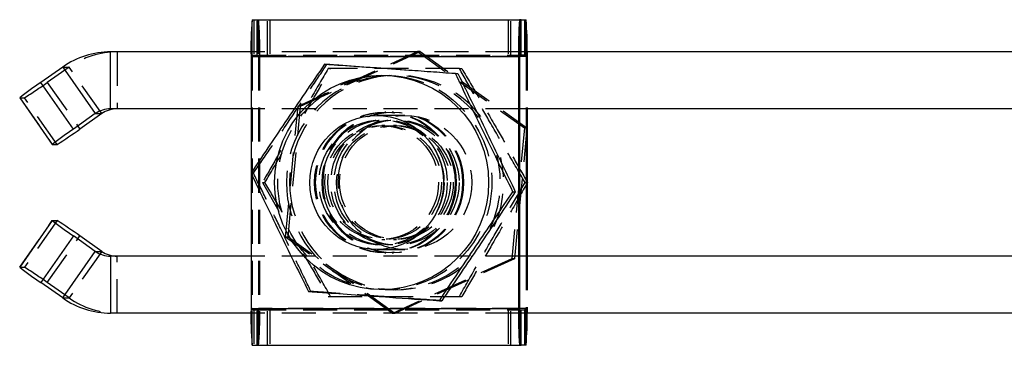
# Model space of a CAD drawing. Extents: x 66 to 783, y 44 to 563.
# Tile 3 of 12: x 88 to 162, y 303 to 327. Entities that reach past the tile are written whole.
import ezdxf

# ---------------------------------------------------------------- set-up
doc = ezdxf.new("R2010")
doc.units = 0
doc.header["$LTSCALE"] = 2
doc.linetypes.add('HIDDEN', pattern=[1.905, 1.27, -0.635])
doc.layers.get('0').update_dxf_attribs({"linetype": 'CONTINUOUS'})

msp = doc.modelspace()

# ---------------------------------------------------------------- linework, layer by layer
at = {"color": 7, "linetype": 'CONTINUOUS'}
for p, q in [((105.829925, 327.307425), (125.820838, 327.307425)), ((125.933864, 327.307425), (125.820838, 327.307425)), ((125.933864, 327.307425), (125.934318, 327.307425)), ((125.934318, 324.907426), (125.934318, 327.307425)), ((125.934318, 327.307425), (126.184032, 327.307425)), ((126.184032, 327.307425), (126.297057, 327.307425)), ((95.254988, 320.657425), (95.254988, 324.907426)), ((105.747707, 324.907426), (95.254988, 324.907426)), ((105.747037, 324.557425), (125.73795, 324.557425)), ((105.747037, 324.557425), (105.747037, 315.904672)), ((125.817821, 324.557425), (125.73795, 324.557425)), ((125.73795, 324.557425), (125.73795, 305.757426)), ((186.983416, 324.907426), (125.817821, 324.907426)), ((125.817821, 324.557425), (125.817821, 305.757426)), ((91.671765, 323.777126), (90.034694, 322.630315)), ((91.671765, 323.777126), (94.108358, 320.29573)), ((111.241907, 323.983723), (111.419864, 323.983723)), ((121.027753, 323.288416), (121.20571, 323.288416)), ((92.471287, 319.148919), (90.034694, 322.630315)), ((88.456422, 321.483513), (90.893016, 318.002116)), ((94.108358, 320.29573), (92.471287, 319.148919)), ((94.590605, 320.29573), (92.953533, 319.148919)), ((94.108358, 320.29573), (94.590605, 320.29573)), ((105.747037, 320.657425), (95.254988, 320.657425)), ((115.501367, 320.157425), (115.136668, 320.157425)), ((186.983416, 320.657425), (125.817821, 320.657425)), ((126.300074, 320.657425), (126.300074, 309.657426)), ((126.379945, 320.657425), (126.379945, 309.657426)), ((90.894006, 318.001767), (91.255695, 318.001767)), ((105.747037, 315.767438), (105.747037, 305.757426)), ((126.379945, 315.157425), (126.404524, 315.157425)), ((125.318796, 314.462119), (125.49676, 314.462119)), ((90.893016, 312.312735), (88.456422, 308.831338)), ((90.894006, 312.313084), (91.255695, 312.313084)), ((92.471287, 311.165932), (90.034694, 307.684536)), ((94.108358, 310.019121), (92.471287, 311.165932)), ((94.590605, 310.019121), (92.953533, 311.165932)), ((91.671765, 306.537725), (94.108358, 310.019121)), ((94.108358, 310.019121), (94.590605, 310.019121)), ((115.136668, 310.157426), (115.501367, 310.157426)), ((95.254988, 309.657426), (95.254988, 305.407425)), ((105.747037, 309.657426), (95.254988, 309.657426)), ((186.983416, 309.657426), (125.817821, 309.657426)), ((91.671765, 306.537725), (90.034694, 307.684536)), ((119.823993, 306.331128), (120.001957, 306.331128)), ((105.747707, 305.407425), (95.254988, 305.407425)), ((105.747037, 305.757426), (125.73795, 305.757426)), ((125.73795, 305.757426), (125.817821, 305.757426)), ((186.983416, 305.407425), (125.817821, 305.407425)), ((125.934318, 303.007426), (125.934318, 305.407425)), ((105.829925, 303.007426), (125.820838, 303.007426)), ((125.820838, 303.007426), (125.933864, 303.007426)), ((125.934318, 303.007426), (125.933864, 303.007426)), ((126.184032, 303.007426), (125.934318, 303.007426)), ((126.297057, 303.007426), (126.184032, 303.007426))]:
    msp.add_line(p, q, dxfattribs=at)
at = {"color": 7, "linetype": 'HIDDEN'}
for p, q in [((105.829925, 324.657425), (105.829925, 327.307425)), ((105.94295, 327.307425), (105.94295, 324.657425)), ((106.192664, 327.307425), (106.192664, 324.657425)), ((106.193118, 324.657425), (106.193118, 327.307425)), ((106.306143, 327.307425), (106.306143, 324.657425)), ((106.972635, 324.657425), (106.972635, 327.307425)), ((107.162521, 327.307425), (107.162521, 324.657425)), ((124.964461, 327.307425), (124.964461, 324.657425)), ((125.154347, 324.657425), (125.154347, 327.307425)), ((95.737234, 324.907426), (95.737234, 320.657425)), ((105.747037, 324.557425), (105.826907, 324.557425)), ((125.817821, 324.907426), (105.747707, 324.907426)), ((105.826907, 324.557425), (125.817821, 324.557425)), ((105.826907, 324.557425), (105.826907, 305.757426)), ((105.829925, 324.657425), (125.820838, 324.657425)), ((126.300074, 324.557425), (106.309161, 324.557425)), ((106.309161, 324.557425), (106.309161, 305.757426)), ((106.309161, 324.557425), (106.389031, 324.557425)), ((126.379945, 324.557425), (106.389031, 324.557425)), ((106.389031, 324.557425), (106.389031, 305.757426)), ((109.257199, 320.853575), (118.182622, 324.927596)), ((109.450095, 320.853575), (118.375525, 324.927596)), ((118.182622, 324.927596), (126.171939, 319.231446)), ((118.375525, 324.927596), (118.182622, 324.927596)), ((118.375525, 324.927596), (126.364842, 319.231446)), ((125.820838, 324.907426), (125.820838, 324.657425)), ((125.933864, 324.657425), (125.820838, 324.657425)), ((125.933864, 324.657425), (125.933864, 324.907426)), ((125.934318, 324.657425), (125.933864, 324.657425)), ((125.934318, 324.657425), (125.934318, 324.907426)), ((126.184032, 324.657425), (125.934318, 324.657425)), ((126.184032, 324.907426), (126.184032, 324.657425)), ((126.184032, 324.657425), (126.297057, 324.657425)), ((126.297057, 324.657425), (126.297057, 324.907426)), ((126.379945, 324.557425), (126.300074, 324.557425)), ((126.300074, 324.557425), (126.300074, 320.657425)), ((126.379274, 324.907426), (126.379945, 324.557425)), ((126.379945, 324.557425), (126.379945, 320.657425)), ((92.154011, 323.777126), (90.51694, 322.630315)), ((91.671765, 323.777126), (92.154011, 323.777126)), ((94.590605, 320.29573), (92.154011, 323.777126)), ((121.321321, 323.657426), (121.499278, 323.657426)), ((90.51694, 322.630315), (92.953533, 319.148919)), ((88.456422, 321.483513), (88.457413, 321.483163)), ((88.457413, 321.483163), (90.894006, 318.001767)), ((88.457413, 321.483163), (88.819102, 321.483163)), ((91.255695, 318.001767), (88.819102, 321.483163)), ((108.321086, 311.083405), (109.257199, 320.853575)), ((108.513989, 311.083405), (109.450095, 320.853575)), ((125.817821, 320.657425), (105.747037, 320.657425)), ((117.246516, 320.157425), (115.501367, 320.157425)), ((115.822368, 320.407425), (115.74249, 320.407425)), ((116.384492, 320.407425), (116.304614, 320.407425)), ((115.733564, 319.407426), (115.5103, 319.407426)), ((116.616682, 319.407426), (116.393425, 319.407426)), ((126.171939, 319.231446), (125.235826, 309.461275)), ((126.364842, 319.231446), (125.428729, 309.461275)), ((126.364842, 319.231446), (126.171939, 319.231446)), ((105.747037, 315.904672), (105.747037, 315.767438)), ((105.747104, 315.852732), (105.925061, 315.852732)), ((106.605575, 315.157425), (107.821904, 313.020803)), ((106.605575, 315.157425), (106.783539, 315.157425)), ((126.226567, 315.157425), (126.379945, 315.157425)), ((88.457413, 308.831688), (90.894006, 312.313084)), ((91.255695, 312.313084), (88.819102, 308.831688)), ((90.51694, 307.684536), (92.953533, 311.165932)), ((116.310403, 305.387255), (108.321086, 311.083405)), ((108.513989, 311.083405), (108.321086, 311.083405)), ((116.503306, 305.387255), (108.513989, 311.083405)), ((115.5103, 310.907425), (115.733564, 310.907425)), ((116.393425, 310.907425), (116.616682, 310.907425)), ((94.590605, 310.019121), (92.154011, 306.537725)), ((115.501367, 310.157426), (117.246516, 310.157426)), ((115.74249, 309.907426), (115.822368, 309.907426)), ((116.304614, 309.907426), (116.384492, 309.907426)), ((95.737234, 305.407425), (95.737234, 309.657426)), ((125.817821, 309.657426), (105.747037, 309.657426)), ((125.235826, 309.461275), (116.310403, 305.387255)), ((125.428729, 309.461275), (116.503306, 305.387255)), ((125.428729, 309.461275), (125.235826, 309.461275)), ((126.300074, 309.657426), (126.300074, 305.757426)), ((126.379945, 309.657426), (126.379945, 305.757426)), ((88.456422, 308.831338), (88.457413, 308.831688)), ((88.457413, 308.831688), (88.819102, 308.831688)), ((92.154011, 306.537725), (90.51694, 307.684536)), ((110.038147, 307.026435), (110.216104, 307.026435)), ((91.671765, 306.537725), (92.154011, 306.537725)), ((121.321321, 306.657425), (121.499278, 306.657425)), ((105.826907, 305.757426), (105.747037, 305.757426)), ((125.817821, 305.407425), (105.747707, 305.407425)), ((105.826907, 305.757426), (125.817821, 305.757426)), ((105.829925, 305.657426), (125.820838, 305.657426)), ((105.829925, 303.007426), (105.829925, 305.657426)), ((105.94295, 305.657426), (105.94295, 303.007426)), ((106.192664, 305.657426), (106.192664, 303.007426)), ((106.193118, 303.007426), (106.193118, 305.657426)), ((106.306143, 305.657426), (106.306143, 303.007426)), ((126.300074, 305.757426), (106.309161, 305.757426)), ((106.389031, 305.757426), (106.309161, 305.757426)), ((126.379945, 305.757426), (106.389031, 305.757426)), ((106.972635, 303.007426), (106.972635, 305.657426)), ((107.162521, 305.657426), (107.162521, 303.007426)), ((116.503306, 305.387255), (116.310403, 305.387255)), ((124.964461, 305.657426), (124.964461, 303.007426)), ((125.154347, 303.007426), (125.154347, 305.657426)), ((125.820838, 305.657426), (125.933864, 305.657426)), ((125.820838, 305.657426), (125.820838, 305.407425)), ((125.933864, 305.657426), (125.934318, 305.657426)), ((125.933864, 305.407425), (125.933864, 305.657426)), ((125.934318, 305.657426), (126.184032, 305.657426)), ((125.934318, 305.407425), (125.934318, 305.657426)), ((126.297057, 305.657426), (126.184032, 305.657426)), ((126.184032, 305.657426), (126.184032, 305.407425)), ((126.297057, 305.407425), (126.297057, 305.657426)), ((126.300074, 305.757426), (126.379945, 305.757426)), ((126.379945, 305.757426), (126.379274, 305.407425))]:
    msp.add_line(p, q, dxfattribs=at)
at = {"color": 8, "linetype": 'CONTINUOUS'}
for p, q in [((125.820838, 327.307425), (125.820838, 324.907426)), ((125.933864, 324.907426), (125.933864, 327.307425)), ((126.184032, 327.307425), (126.184032, 324.907426)), ((126.297057, 324.907426), (126.297057, 327.307425)), ((125.820838, 305.407425), (125.820838, 303.007426)), ((125.933864, 303.007426), (125.933864, 305.407425)), ((126.184032, 305.407425), (126.184032, 303.007426)), ((126.297057, 303.007426), (126.297057, 305.407425))]:
    msp.add_line(p, q, dxfattribs=at)
at = {"color": 7, "linetype": 'CONTINUOUS'}
for centre, radius in [((115.503994, 315.158167), 7.998948), ((115.135844, 315.155698), 4.998379)]:
    msp.add_circle(centre, radius, dxfattribs=at)
at = {"color": 7, "linetype": 'HIDDEN'}
for centre, radius in [((115.745117, 315.158167), 7.998948), ((115.744064, 315.157807), 5.249182), ((115.823938, 315.157774), 5.249186), ((116.303046, 315.157807), 5.249183), ((116.382921, 315.157774), 5.249186), ((117.247345, 315.159158), 4.998377), ((115.499798, 315.157535), 4.672726), ((115.740927, 315.157565), 4.672723), ((115.511657, 315.157294), 4.249444), ((115.732228, 315.156949), 4.249372), ((116.382924, 315.157744), 4.672702), ((116.624055, 315.157744), 4.672702), ((116.394765, 315.157091), 4.249408), ((116.615342, 315.157091), 4.249408)]:
    msp.add_circle(centre, radius, dxfattribs=at)
at = {"color": 7, "linetype": 'CONTINUOUS'}
for centre, radius, start, end in [((128.618866, 325.244295), 22.882141, 174.82699585, 181.72014701), ((148.60978, 325.244295), 22.882141, 174.82699585, 181.72014701), ((105.514926, 325.394081), 20.870023, 358.66383478, 5.26021133), ((95.255108, 318.662214), 6.245212, 90.00110081, 125.01384669), ((105.415461, 299.803307), 27.525267, 123.97196823, 128.03380032), ((95.25502, 318.658984), 1.998441, 90.00091256, 125.01408621), ((95.737274, 318.658958), 1.998467, 90.00114568, 125.01385308), ((107.17743, 297.270755), 26.361425, 123.90834662, 128.14829101), ((74.414282, 344.757837), 31.615194, 302.18806252, 305.9021816), ((107.17743, 333.044096), 26.361425, 231.85170899, 236.09165338), ((74.414282, 285.557013), 31.615194, 54.0978184, 57.81193748), ((95.25502, 311.655867), 1.998441, 234.98591379, 269.99908744), ((95.737274, 311.655893), 1.998467, 234.98614692, 269.99885432), ((105.415461, 330.511544), 27.525267, 231.96619968, 236.02803177), ((95.255108, 311.652637), 6.245212, 234.98615331, 269.99889919), ((128.618866, 305.070556), 22.882141, 178.27985299, 185.17300415), ((148.60978, 305.070556), 22.882141, 178.27985299, 185.17300415), ((105.514926, 304.92077), 20.870023, 354.73978867, 1.33616522)]:
    msp.add_arc(centre, radius, start, end, dxfattribs=at)
at = {"color": 7, "linetype": 'HIDDEN'}
for centre, radius, start, end in [((83.518227, 325.244326), 22.881117, 358.27969863, 5.17315851), ((95.737362, 318.662188), 6.245238, 90.00117541, 125.01377209), ((106.658866, 324.582366), 0.832333, 174.82611491, 181.71714485), ((105.477202, 324.582366), 0.832333, 358.28285515, 5.17388509), ((126.64978, 324.582366), 0.832333, 174.82611491, 181.71714485), ((125.468115, 324.582366), 0.832333, 358.28285515, 5.17388509), ((116.384073, 315.160869), 7.995947, 37.30944166, 180.02467218), ((116.625196, 315.160876), 7.995948, 38.10146242, 180.02472502), ((71.977412, 348.239644), 31.615689, 302.18809159, 305.90215253), ((116.377609, 315.15743), 8.003254, 334.7072044, 14.50311722), ((116.618679, 315.157433), 8.003308, 335.69616389, 13.44301253), ((116.384107, 315.153968), 7.995982, 179.97522274, 316.75935148), ((116.625237, 315.153969), 7.995989, 179.97523437, 316.12785982), ((71.977412, 282.075207), 31.615689, 54.09784747, 57.81190841), ((95.737362, 311.652663), 6.245238, 234.98622791, 269.99882459), ((106.658866, 305.732484), 0.832333, 178.28285515, 185.17388509), ((83.518227, 305.070525), 22.881117, 354.82684149, 1.72030137), ((105.477202, 305.732484), 0.832333, 354.82611491, 1.71714485), ((126.64978, 305.732484), 0.832333, 178.28285515, 185.17388509), ((125.468115, 305.732484), 0.832333, 354.82611491, 1.71714485)]:
    msp.add_arc(centre, radius, start, end, dxfattribs=at)
at = {"color": 7, "linetype": 'CONTINUOUS'}
for points, knots in [([(111.241907, 323.983723), (110.758389, 323.27801), (109.780868, 321.85128), (108.347444, 319.737395), (106.989038, 317.716657), (106.163603, 316.477825), (105.747104, 315.852732)], [0, 0, 0, 0, 0.264604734, 0.534947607, 0.765342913, 1, 1, 1, 1]), ([(121.027753, 323.288416), (119.79397, 323.375438), (117.743078, 323.520091), (114.783622, 323.730436), (112.762662, 323.874766), (111.594077, 323.958491), (111.241907, 323.983723)], [0, 0, 0, 0, 0.379383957, 0.630642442, 0.888688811, 1, 1, 1, 1]), ([(111.419864, 323.983723), (111.777936, 323.958491), (112.94541, 323.876223), (114.985996, 323.731977), (117.948535, 323.521565), (119.989995, 323.375437), (121.20571, 323.288416)], [0, 0, 0, 0, 0.111311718, 0.362925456, 0.620613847, 1, 1, 1, 1]), ([(125.318796, 314.462119), (124.939755, 315.22818), (124.173454, 316.776914), (123.052979, 319.071562), (121.993742, 321.265102), (121.351711, 322.60987), (121.027753, 323.288416)], [0, 0, 0, 0, 0.264604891, 0.534947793, 0.765342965, 1, 1, 1, 1]), ([(121.20571, 323.288416), (121.584755, 322.522356), (122.351063, 320.973626), (123.471523, 318.678969), (124.530774, 316.485436), (125.172804, 315.140666), (125.49676, 314.462119)], [0, 0, 0, 0, 0.264605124, 0.5349476, 0.765343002, 1, 1, 1, 1]), ([(105.747104, 315.852732), (106.112928, 315.086671), (106.852507, 313.537939), (107.9632, 311.243286), (109.036797, 309.049752), (109.702331, 307.704981), (110.038147, 307.026435)], [0, 0, 0, 0, 0.264604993, 0.534947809, 0.765343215, 1, 1, 1, 1]), ([(119.823993, 306.331128), (120.294296, 307.036841), (121.2451, 308.463568), (122.668745, 310.577456), (124.0415, 312.598192), (124.890437, 313.837026), (125.318796, 314.462119)], [0, 0, 0, 0, 0.264605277, 0.534948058, 0.765343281, 1, 1, 1, 1]), ([(125.49676, 314.462119), (125.026457, 313.756406), (124.075653, 312.329679), (122.652008, 310.215791), (121.279253, 308.195054), (120.430316, 306.956221), (120.001957, 306.331128)], [0, 0, 0, 0, 0.2646052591, 0.5349480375, 0.7653432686, 1, 1, 1, 1]), ([(110.038147, 307.026435), (110.390322, 307.001202), (111.538568, 306.918933), (113.558252, 306.774687), (116.518413, 306.564278), (118.590211, 306.418149), (119.823993, 306.331128)], [0, 0, 0, 0, 0.111311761, 0.362925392, 0.620614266, 1, 1, 1, 1])]:
    msp.add_open_spline(points, degree=3, knots=knots, dxfattribs=at)
at = {"color": 7, "linetype": 'HIDDEN'}
for points, knots in [([(105.925061, 315.852732), (106.408582, 316.558445), (107.386108, 317.985173), (108.819531, 320.09906), (110.177939, 322.119796), (111.003368, 323.35863), (111.419864, 323.983723)], [0, 0, 0, 0, 0.264605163, 0.534948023, 0.765343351, 1, 1, 1, 1]), ([(111.510828, 323.657426), (111.078711, 322.921065), (110.442931, 321.837647), (109.794674, 320.717141), (109.587014, 320.358203)], [0, 0, 0, 0, 0.679664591, 1, 1, 1, 1]), ([(109.771453, 320.299084), (110.038359, 320.763611), (110.692585, 321.902237), (111.318328, 323.004722), (111.688786, 323.657426)], [0, 0, 0, 0, 0.407970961, 1, 1, 1, 1]), ([(121.321321, 323.657426), (120.084451, 323.657426), (118.02843, 323.657426), (115.061517, 323.657426), (113.035442, 323.657426), (111.86389, 323.657426), (111.510828, 323.657426)], [0, 0, 0, 0, 0.379384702, 0.630642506, 0.888689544, 1, 1, 1, 1]), ([(126.226567, 315.157425), (125.794217, 315.895166), (124.920141, 317.386643), (123.639996, 319.596467), (122.428102, 321.708907), (121.692495, 323.003964), (121.321321, 323.657426)], [0, 0, 0, 0, 0.264604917, 0.534947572, 0.765343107, 1, 1, 1, 1]), ([(121.499278, 323.657426), (121.931627, 322.919685), (122.805702, 321.428205), (124.085859, 319.218388), (125.297741, 317.105942), (126.03335, 315.810887), (126.404524, 315.157425)], [0, 0, 0, 0, 0.264604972, 0.534947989, 0.765343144, 1, 1, 1, 1]), ([(107.966461, 317.545748), (107.886417, 317.406313), (107.420376, 316.594465), (106.974703, 315.808445), (106.605575, 315.157425)], [0, 0, 0, 0, 0.171751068, 1, 1, 1, 1]), ([(106.783539, 315.157425), (107.215125, 315.892203), (107.712358, 316.738744), (108.219356, 317.614329), (108.286292, 317.729927)], [0, 0, 0, 0, 0.867976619, 1, 1, 1, 1]), ([(110.216104, 307.026435), (109.85028, 307.792495), (109.110701, 309.341228), (108.000005, 311.635878), (106.92642, 313.829418), (106.260881, 315.174186), (105.925061, 315.852732)], [0, 0, 0, 0, 0.264604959, 0.534947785, 0.765342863, 1, 1, 1, 1]), ([(108.070016, 312.957185), (108.02558, 313.033756), (107.591217, 313.782238), (107.165608, 314.506898), (106.783539, 315.157425)], [0, 0, 0, 0, 0.102301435, 1, 1, 1, 1]), ([(121.321321, 306.657425), (121.740453, 307.395166), (122.587806, 308.886645), (123.858184, 311.096463), (125.084414, 313.20891), (125.84353, 314.503964), (126.226567, 315.157425)], [0, 0, 0, 0, 0.2646050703, 0.5349479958, 0.765343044, 1, 1, 1, 1]), ([(126.404524, 315.157425), (125.985395, 314.419685), (125.138047, 312.928205), (123.86767, 310.718386), (122.64143, 308.605943), (121.882314, 307.310887), (121.499278, 306.657425)], [0, 0, 0, 0, 0.264604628, 0.53494758, 0.765343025, 1, 1, 1, 1]), ([(109.652207, 309.843217), (109.887918, 309.436593), (110.514259, 308.356094), (111.128035, 307.309903), (111.510828, 306.657425)], [0, 0, 0, 0, 0.376330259, 1, 1, 1, 1]), ([(111.688786, 306.657425), (111.271112, 307.393667), (110.669122, 308.454807), (110.037409, 309.552281), (109.843992, 309.888304)], [0, 0, 0, 0, 0.693821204, 1, 1, 1, 1]), ([(120.001957, 306.331128), (118.786242, 306.418149), (116.765384, 306.562802), (113.803984, 306.773148), (111.762324, 306.917476), (110.57417, 307.001202), (110.216104, 307.026435)], [0, 0, 0, 0, 0.379384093, 0.630642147, 0.888688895, 1, 1, 1, 1]), ([(111.510828, 306.657425), (111.863895, 306.657425), (113.015056, 306.657425), (115.039851, 306.657425), (118.007472, 306.657425), (120.084452, 306.657425), (121.321321, 306.657425)], [0, 0, 0, 0, 0.1113109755, 0.3629249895, 0.6206135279, 1, 1, 1, 1])]:
    msp.add_open_spline(points, degree=3, knots=knots, dxfattribs=at)

doc.saveas('drawing.dxf')
